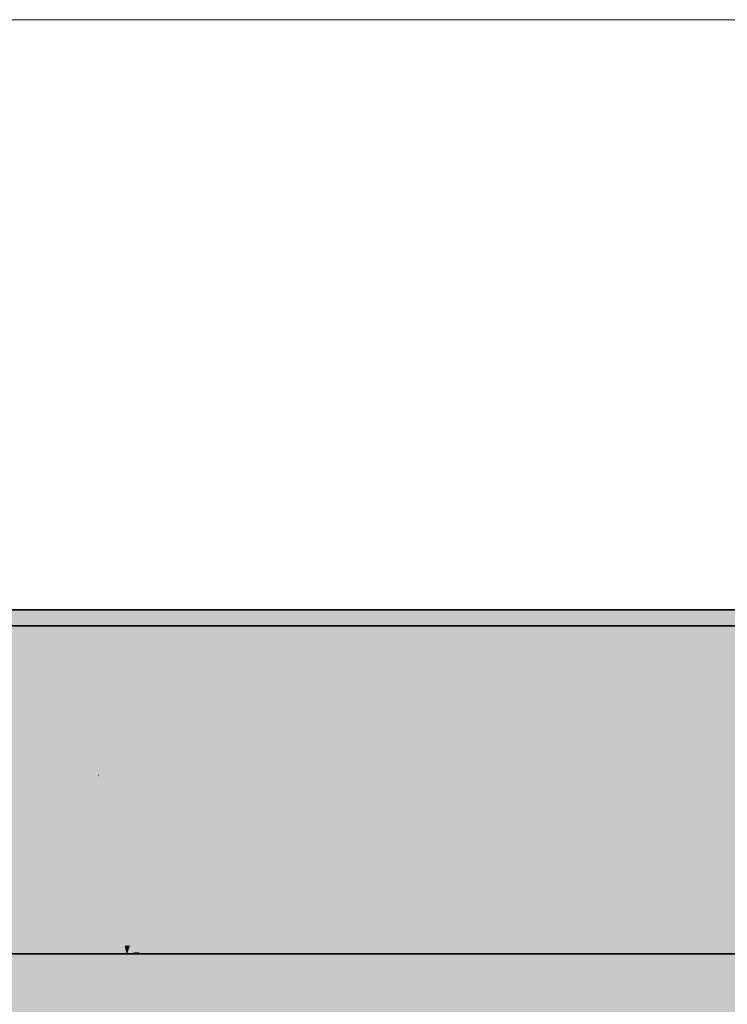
# Model space of a CAD drawing. Extents: x -350 to 540, y -53 to 541.
# Tile 186 of 256: x -118.09 to -116.32, y 125.29 to 127.75. Entities that reach past the tile are written whole.
import ezdxf

# ---------------------------------------------------------------- set-up
doc = ezdxf.new("R2010")
doc.units = 0
doc.layers.get('0').update_dxf_attribs({"lineweight": 35})
doc.layers.add('0-Shading', color=7, linetype='Continuous', lineweight=35)
doc.layers.add('5_OG-SCHRAFF-FILL', color=7, linetype='Continuous', lineweight=25)

# ---------------------------------------------------------------- blocks, each defined once
blk = doc.blocks.new('Shading-A06HSWBCNL', base_point=(-138.4951, 125.4178))
at = {"layer": '0-Shading', "color": 254, "true_color": 0xe7e7e7}
for points in [[(-117.9676, 126.1671), (-132.7158, 126.1671), (-132.1268, 126.2778)], [(-117.9676, 126.1671), (-117.9738, 126.2778), (-132.1268, 126.2778)], [(-117.9678, 126.1717), (-117.8832, 126.2778), (-117.9738, 126.2778)], [(-117.8926, 126.1717), (-117.9678, 126.1717), (-117.8832, 126.2778)], [(-117.7496, 126.1805), (-117.8918, 126.1805), (-117.7273, 126.2778)], [(-117.8918, 126.1805), (-117.7273, 126.2778), (-117.8832, 126.2778)], [(-117.5426, 126.1933), (-117.7467, 126.1933), (-117.5121, 126.2778)], [(-117.7467, 126.1933), (-117.5121, 126.2778), (-117.7273, 126.2778)], [(-117.2785, 126.2097), (-117.5367, 126.2097), (-117.2458, 126.2778)], [(-117.5367, 126.2097), (-117.2458, 126.2778), (-117.5121, 126.2778)], [(-116.967, 126.2289), (-117.2693, 126.2289), (-116.9386, 126.2778)], [(-117.2693, 126.2289), (-116.9386, 126.2778), (-117.2458, 126.2778)], [(-116.6206, 126.2503), (-116.9546, 126.2503), (-116.6025, 126.2778)], [(-116.9546, 126.2503), (-116.6025, 126.2778), (-116.9386, 126.2778)], [(-116.1752, 126.2331), (-116.6319, 126.2331), (-116.1752, 126.2608)], [(-116.6206, 126.2503), (-116.1752, 126.2778), (-116.6025, 126.2778)], [(-116.3479, 126.2503), (-116.6206, 126.2503), (-116.1752, 126.2608)], [(-116.6206, 126.2503), (-116.1752, 126.2608), (-116.4513, 126.2608)], [(-116.1752, 126.2608), (-116.4513, 126.2608), (-116.1752, 126.2778)], [(-131.7308, 126.1337), (-117.9488, 126.2378), (-131.9687, 126.2378)], [(-117.9429, 126.1337), (-131.7308, 126.1337), (-117.9488, 126.2378)], [(-117.9432, 126.138), (-117.8608, 126.2378), (-117.9488, 126.2378)], [(-117.8696, 126.138), (-117.9432, 126.138), (-117.8608, 126.2378)], [(-117.7293, 126.1463), (-117.8688, 126.1463), (-117.7083, 126.2378)], [(-117.8688, 126.1463), (-117.7083, 126.2378), (-117.8608, 126.2378)], [(-117.526, 126.1582), (-117.7265, 126.1582), (-117.4972, 126.2378)], [(-117.7265, 126.1582), (-117.4972, 126.2378), (-117.7083, 126.2378)], [(-117.2665, 126.1735), (-117.5205, 126.1735), (-117.2356, 126.2378)], [(-117.5205, 126.1735), (-117.2356, 126.2378), (-117.4972, 126.2378)], [(-116.9604, 126.1916), (-117.2578, 126.1916), (-116.9336, 126.2378)], [(-117.2578, 126.1916), (-116.9336, 126.2378), (-117.2356, 126.2378)], [(-116.6456, 126.2122), (-116.9767, 126.2122), (-116.6319, 126.2331)], [(-116.967, 126.2289), (-116.6206, 126.2503), (-116.9546, 126.2503)], [(-116.7013, 126.2289), (-116.967, 126.2289), (-116.6319, 126.2331)], [(-116.967, 126.2289), (-116.6319, 126.2331), (-116.8989, 126.2331)], [(-116.62, 126.2116), (-116.9488, 126.2116), (-116.6028, 126.2378)], [(-116.9488, 126.2116), (-116.6028, 126.2378), (-116.9336, 126.2378)], [(-116.6319, 126.2331), (-116.8989, 126.2331), (-116.6206, 126.2503)], [(-116.1752, 125.9476), (-116.8196, 125.9476), (-116.1752, 126.2331)], [(-116.8196, 125.9476), (-116.1752, 126.2331), (-116.6319, 126.2331)], [(-116.1752, 126.0963), (-116.6958, 126.0963), (-116.1752, 126.2378)], [(-116.6319, 126.2331), (-116.3479, 126.2503), (-116.6206, 126.2503)], [(-116.62, 126.2116), (-116.1752, 126.2378), (-116.6028, 126.2378)], [(-116.2715, 126.2116), (-116.62, 126.2116), (-116.1752, 126.2378)], [(-117.5426, 126.1933), (-117.2785, 126.2097), (-117.5367, 126.2097)], [(-117.2863, 126.1935), (-117.5403, 126.1935), (-117.2785, 126.2097)], [(-116.9875, 126.1935), (-117.2863, 126.1935), (-116.9767, 126.2122)], [(-117.2863, 126.1935), (-117.0191, 126.2097), (-117.2785, 126.2097)], [(-117.2785, 126.2097), (-116.967, 126.2289), (-117.2693, 126.2289)], [(-117.0191, 126.2097), (-117.2785, 126.2097), (-116.9767, 126.2122)], [(-117.2785, 126.2097), (-116.9767, 126.2122), (-117.2369, 126.2122)], [(-116.9767, 126.2122), (-117.2369, 126.2122), (-116.967, 126.2289)], [(-116.7906, 125.9917), (-117.1046, 125.9917), (-116.6456, 126.2122)], [(-117.1046, 125.9917), (-116.6456, 126.2122), (-116.9767, 126.2122)], [(-116.9767, 126.2122), (-116.7013, 126.2289), (-116.967, 126.2289)], [(-116.9604, 126.1916), (-116.62, 126.2116), (-116.9488, 126.2116)], [(-116.6332, 126.1916), (-116.9604, 126.1916), (-116.62, 126.2116)], [(-116.6958, 126.0963), (-116.2715, 126.2116), (-116.62, 126.2116)], [(-117.5473, 126.1805), (-117.7496, 126.1805), (-117.5426, 126.1933)], [(-117.7496, 126.1805), (-117.5426, 126.1933), (-117.7467, 126.1933)], [(-117.2939, 126.1776), (-117.5483, 126.1776), (-117.2863, 126.1935)], [(-117.5483, 126.1776), (-117.2886, 126.1933), (-117.5426, 126.1933)], [(-117.2886, 126.1933), (-117.5426, 126.1933), (-117.2863, 126.1935)], [(-117.5426, 126.1933), (-117.2863, 126.1935), (-117.5403, 126.1935)], [(-117.0813, 126.0318), (-117.3638, 126.0318), (-116.9875, 126.1935)], [(-117.3638, 126.0318), (-116.9875, 126.1935), (-117.2863, 126.1935)], [(-117.2665, 126.1735), (-116.9604, 126.1916), (-117.2578, 126.1916)], [(-116.9709, 126.1735), (-117.2665, 126.1735), (-116.9604, 126.1916)], [(-116.6958, 126.0963), (-117.0157, 126.0963), (-116.6332, 126.1916)], [(-117.0157, 126.0963), (-116.6332, 126.1916), (-116.9604, 126.1916)], [(-125.1232, 125.725), (-135.0671, 125.725), (-117.9676, 126.1671)], [(-135.0671, 125.725), (-117.9676, 126.1671), (-132.7158, 126.1671)], [(-117.9667, 126.1523), (-118.2073, 126.1523), (-117.9676, 126.1671)], [(-117.9676, 126.1671), (-117.8926, 126.1717), (-117.9678, 126.1717)], [(-117.893, 126.1671), (-117.9676, 126.1671), (-117.8926, 126.1717)], [(-117.967, 126.1567), (-117.893, 126.1671), (-117.9676, 126.1671)], [(-117.8939, 126.1567), (-117.967, 126.1567), (-117.893, 126.1671)], [(-117.8939, 126.1567), (-117.7532, 126.1652), (-117.8932, 126.1652)], [(-117.7551, 126.1567), (-117.8939, 126.1567), (-117.7532, 126.1652)], [(-117.7532, 126.1652), (-117.8932, 126.1652), (-117.7517, 126.1717)], [(-117.8932, 126.1652), (-117.7517, 126.1717), (-117.8926, 126.1717)], [(-117.7517, 126.1717), (-117.8926, 126.1717), (-117.7496, 126.1805)], [(-117.8926, 126.1717), (-117.7496, 126.1805), (-117.8918, 126.1805)], [(-117.5783, 126.0946), (-117.7693, 126.0946), (-117.5528, 126.1652)], [(-117.7693, 126.0946), (-117.5528, 126.1652), (-117.7532, 126.1652)], [(-117.7532, 126.1652), (-117.5483, 126.1776), (-117.7503, 126.1776)], [(-117.5528, 126.1652), (-117.7532, 126.1652), (-117.5483, 126.1776)], [(-117.5483, 126.1776), (-117.7503, 126.1776), (-117.5473, 126.1805)], [(-117.7503, 126.1776), (-117.5473, 126.1805), (-117.7496, 126.1805)], [(-117.7293, 126.1463), (-117.526, 126.1582), (-117.7265, 126.1582)], [(-117.5303, 126.1463), (-117.7293, 126.1463), (-117.526, 126.1582)], [(-117.3948, 125.9062), (-117.6171, 125.9062), (-117.2738, 126.1582)], [(-117.6171, 125.9062), (-117.2738, 126.1582), (-117.526, 126.1582)], [(-117.3471, 126.0666), (-117.5885, 126.0666), (-117.2939, 126.1776)], [(-117.5885, 126.0666), (-117.2939, 126.1776), (-117.5483, 126.1776)], [(-117.526, 126.1582), (-117.2665, 126.1735), (-117.5205, 126.1735)], [(-117.2738, 126.1582), (-117.526, 126.1582), (-117.2665, 126.1735)], [(-117.0756, 125.993), (-117.3531, 125.993), (-116.9709, 126.1735)], [(-117.3531, 125.993), (-116.9709, 126.1735), (-117.2665, 126.1735)], [(-130.0952, 125.4178), (-117.9429, 126.1337), (-131.7308, 126.1337)], [(-130.0952, 125.4178), (-117.9667, 126.1523), (-118.2073, 126.1523)], [(-117.9227, 125.7738), (-124.0526, 125.7738), (-117.9429, 126.1337)], [(-117.9465, 125.7931), (-123.8979, 125.7931), (-117.9667, 126.1523)], [(-117.9667, 126.1523), (-117.8939, 126.1567), (-117.967, 126.1567)], [(-117.8943, 126.1523), (-117.9667, 126.1523), (-117.8939, 126.1567)], [(-117.9652, 126.1249), (-117.8943, 126.1523), (-117.9667, 126.1523)], [(-117.8967, 126.1249), (-117.9652, 126.1249), (-117.8943, 126.1523)], [(-117.9429, 126.1337), (-117.8696, 126.138), (-117.9432, 126.138)], [(-117.8699, 126.1337), (-117.9429, 126.1337), (-117.8696, 126.138)], [(-117.8936, 125.8653), (-117.8699, 126.1337), (-117.9429, 126.1337)], [(-117.936, 126.0962), (-117.9408, 126.0962), (-117.9429, 126.1337)], [(-117.7648, 126.1144), (-117.8976, 126.1144), (-117.7551, 126.1567)], [(-117.8976, 126.1144), (-117.7551, 126.1567), (-117.8939, 126.1567)], [(-117.8226, 125.8653), (-117.8936, 125.8653), (-117.8696, 126.138)], [(-117.8696, 126.138), (-117.7293, 126.1463), (-117.8688, 126.1463)], [(-117.7312, 126.138), (-117.8696, 126.138), (-117.7293, 126.1463)], [(-117.8102, 125.7933), (-117.7312, 126.138), (-117.8696, 126.138)], [(-117.6413, 125.8392), (-117.7997, 125.8392), (-117.5303, 126.1463)], [(-117.7997, 125.8392), (-117.5303, 126.1463), (-117.7293, 126.1463)], [(-117.8996, 125.7946), (-117.9466, 125.7946), (-117.9652, 126.1249)], [(-117.8976, 126.1144), (-117.9631, 126.1144), (-117.9652, 126.1249)], [(-117.8976, 126.1144), (-117.8967, 126.1249), (-117.9652, 126.1249)], [(-117.9178, 125.8861), (-117.8976, 126.1144), (-117.9631, 126.1144)], [(-117.7693, 126.0946), (-117.8994, 126.0946), (-117.8976, 126.1144)], [(-117.7693, 126.0946), (-117.7648, 126.1144), (-117.8976, 126.1144)], [(-117.8771, 125.7751), (-117.9227, 125.7751), (-117.9408, 126.0962)], [(-117.895, 125.8653), (-117.936, 126.0962), (-117.9408, 126.0962)], [(-117.8936, 125.8653), (-117.895, 125.8653), (-117.936, 126.0962)], [(-117.9178, 125.8861), (-117.7693, 126.0946), (-117.8994, 126.0946)], [(-117.8172, 125.8861), (-117.9178, 125.8861), (-117.7693, 126.0946)], [(-117.5885, 126.0666), (-117.7758, 126.0666), (-117.7693, 126.0946)], [(-117.5885, 126.0666), (-117.5783, 126.0946), (-117.7693, 126.0946)], [(-117.0756, 125.993), (-116.6958, 126.0963), (-117.0157, 126.0963)], [(-116.7637, 125.993), (-117.0756, 125.993), (-116.6958, 126.0963)], [(-116.1752, 125.8249), (-116.8743, 125.8249), (-116.1752, 126.0963)], [(-116.8743, 125.8249), (-116.1752, 126.0963), (-116.6958, 126.0963)], [(-117.6844, 125.8012), (-117.8366, 125.8012), (-117.5885, 126.0666)], [(-117.8366, 125.8012), (-117.5885, 126.0666), (-117.7758, 126.0666)], [(-117.3638, 126.0318), (-117.601, 126.0318), (-117.5885, 126.0666)], [(-117.3638, 126.0318), (-117.3471, 126.0666), (-117.5885, 126.0666)], [(-117.4714, 125.8078), (-117.682, 125.8078), (-117.3638, 126.0318)], [(-117.682, 125.8078), (-117.3638, 126.0318), (-117.601, 126.0318)], [(-117.1046, 125.9917), (-117.3831, 125.9917), (-117.3638, 126.0318)], [(-117.1046, 125.9917), (-117.0813, 126.0318), (-117.3638, 126.0318)], [(-117.2064, 125.816), (-117.4674, 125.816), (-117.1046, 125.9917)], [(-117.4674, 125.816), (-117.1046, 125.9917), (-117.3831, 125.9917)], [(-117.3948, 125.9062), (-117.0756, 125.993), (-117.3531, 125.993)], [(-117.1259, 125.9062), (-117.3948, 125.9062), (-117.0756, 125.993)], [(-116.888, 125.804), (-117.1851, 125.804), (-116.7637, 125.993)], [(-117.1851, 125.804), (-116.7637, 125.993), (-117.0756, 125.993)], [(-116.8196, 125.9476), (-117.1301, 125.9476), (-117.1046, 125.9917)], [(-116.8196, 125.9476), (-116.7906, 125.9917), (-117.1046, 125.9917)], [(-116.8999, 125.8254), (-117.2009, 125.8254), (-116.8196, 125.9476)], [(-117.2009, 125.8254), (-116.8196, 125.9476), (-117.1301, 125.9476)], [(-116.1752, 125.8478), (-116.8852, 125.8478), (-116.8196, 125.9476)], [(-116.1752, 125.8478), (-116.1752, 125.9476), (-116.8196, 125.9476)], [(-117.6413, 125.8392), (-117.3948, 125.9062), (-117.6171, 125.9062)], [(-117.4269, 125.8392), (-117.6413, 125.8392), (-117.3948, 125.9062)], [(-117.1903, 125.7952), (-117.4481, 125.7952), (-117.1259, 125.9062)], [(-117.4481, 125.7952), (-117.1259, 125.9062), (-117.3948, 125.9062)], [(-117.9, 125.7965), (-117.8172, 125.8861), (-117.9178, 125.8861)], [(-117.8377, 125.7965), (-117.9, 125.7965), (-117.8172, 125.8861)], [(-117.894, 125.8606), (-117.8936, 125.8653), (-117.895, 125.8653)], [(-117.8928, 125.8606), (-117.894, 125.8606), (-117.8936, 125.8653)], [(-117.8804, 125.7933), (-117.8226, 125.8653), (-117.8936, 125.8653)], [(-117.8102, 125.7933), (-117.8804, 125.7933), (-117.8226, 125.8653)], [(-117.8771, 125.7751), (-117.8928, 125.8606), (-117.894, 125.8606)], [(-117.8102, 125.7933), (-117.6413, 125.8392), (-117.7997, 125.8392)], [(-117.6579, 125.7933), (-117.8102, 125.7933), (-117.6413, 125.8392)], [(-117.4517, 125.7876), (-117.66, 125.7876), (-117.4269, 125.8392)], [(-117.66, 125.7876), (-117.4269, 125.8392), (-117.6413, 125.8392)], [(-116.8999, 125.8254), (-116.1752, 125.8254), (-116.1752, 125.8478)], [(-116.8999, 125.8254), (-116.1752, 125.8478), (-116.8852, 125.8478)], [(-117.2112, 125.8078), (-117.4714, 125.8078), (-117.2064, 125.816)], [(-117.4714, 125.8078), (-117.2064, 125.816), (-117.4674, 125.816)], [(-117.3604, 125.5505), (-117.0807, 125.5505), (-117.2064, 125.816)], [(-117.2064, 125.816), (-116.9061, 125.816), (-116.8999, 125.8254)], [(-117.2064, 125.816), (-116.8999, 125.8254), (-117.2009, 125.8254)], [(-117.0807, 125.5505), (-117.2064, 125.816), (-116.9061, 125.816)], [(-117.0807, 125.5505), (-116.1752, 125.5505), (-116.8999, 125.8254)], [(-117.0115, 125.6161), (-116.1752, 125.6161), (-116.1752, 125.8249)], [(-116.1752, 125.5505), (-116.8999, 125.8254), (-116.1752, 125.8254)], [(-116.888, 125.804), (-116.1752, 125.8249), (-116.8743, 125.8249)], [(-116.2587, 125.804), (-116.888, 125.804), (-116.1752, 125.8249)], [(-130.0952, 125.4178), (-117.9465, 125.7931), (-123.8979, 125.7931)], [(-117.9266, 125.4379), (-129.4458, 125.4379), (-117.9465, 125.7931)], [(-117.9465, 125.7931), (-117.8996, 125.7946), (-117.9466, 125.7946)], [(-117.8993, 125.7931), (-117.9465, 125.7931), (-117.8996, 125.7946)], [(-117.9266, 125.438), (-117.8993, 125.7931), (-117.9465, 125.7931)], [(-117.8289, 125.438), (-117.9266, 125.438), (-117.8993, 125.7931)], [(-117.8996, 125.7946), (-117.8377, 125.7965), (-117.9, 125.7965)], [(-117.8381, 125.7946), (-117.8996, 125.7946), (-117.8377, 125.7965)], [(-117.8711, 125.6508), (-117.8381, 125.7946), (-117.8996, 125.7946)], [(-117.8771, 125.7751), (-117.8102, 125.7933), (-117.8804, 125.7933)], [(-117.8341, 125.6508), (-117.8711, 125.6508), (-117.8377, 125.7965)], [(-117.814, 125.777), (-117.8703, 125.777), (-117.8102, 125.7933)], [(-117.6861, 125.7965), (-117.8377, 125.7965), (-117.6844, 125.8012)], [(-117.8377, 125.7965), (-117.6844, 125.8012), (-117.8366, 125.8012)], [(-117.8289, 125.4381), (-117.6861, 125.7965), (-117.8377, 125.7965)], [(-117.8157, 125.4381), (-117.8289, 125.4381), (-117.6861, 125.7965)], [(-117.6487, 125.4383), (-117.8156, 125.4383), (-117.4745, 125.8012)], [(-117.8156, 125.4383), (-117.4745, 125.8012), (-117.6844, 125.8012)], [(-117.6622, 125.7814), (-117.8129, 125.7814), (-117.6579, 125.7933)], [(-117.8129, 125.7814), (-117.6579, 125.7933), (-117.8102, 125.7933)], [(-117.4745, 125.8012), (-117.6844, 125.8012), (-117.4714, 125.8078)], [(-117.6844, 125.8012), (-117.4714, 125.8078), (-117.682, 125.8078)], [(-117.4252, 125.4387), (-117.6485, 125.4387), (-117.2112, 125.8078)], [(-117.6485, 125.4387), (-117.2112, 125.8078), (-117.4714, 125.8078)], [(-117.4517, 125.7876), (-117.1903, 125.7952), (-117.4481, 125.7952)], [(-117.1947, 125.7876), (-117.4517, 125.7876), (-117.1903, 125.7952)], [(-117.0115, 125.6161), (-117.2941, 125.6161), (-116.8938, 125.7952)], [(-117.2941, 125.6161), (-116.8938, 125.7952), (-117.1903, 125.7952)], [(-117.1903, 125.7952), (-116.888, 125.804), (-117.1851, 125.804)], [(-116.8938, 125.7952), (-117.1903, 125.7952), (-116.888, 125.804)], [(-117.0115, 125.6161), (-116.2587, 125.804), (-116.888, 125.804)], [(-130.0952, 125.4178), (-117.9227, 125.7738), (-124.0526, 125.7738)], [(-130.0952, 125.4178), (-117.9027, 125.4178), (-117.9227, 125.7738)], [(-117.9227, 125.7738), (-117.8768, 125.7738), (-117.8771, 125.7751)], [(-117.9227, 125.7738), (-117.8771, 125.7751), (-117.9227, 125.7751)], [(-117.9027, 125.4178), (-117.8061, 125.4178), (-117.9227, 125.7738)], [(-117.8061, 125.4178), (-117.9227, 125.7738), (-117.8768, 125.7738)], [(-117.8771, 125.7751), (-117.814, 125.777), (-117.8703, 125.777)], [(-117.8144, 125.7751), (-117.8771, 125.7751), (-117.814, 125.777)], [(-117.848, 125.6286), (-117.8144, 125.7751), (-117.8771, 125.7751)], [(-117.805, 125.6286), (-117.848, 125.6286), (-117.814, 125.777)], [(-117.814, 125.777), (-117.6622, 125.7814), (-117.8129, 125.7814)], [(-117.6638, 125.777), (-117.814, 125.777), (-117.6622, 125.7814)], [(-117.7924, 125.4212), (-117.6638, 125.777), (-117.814, 125.777)], [(-117.6051, 125.468), (-117.7755, 125.468), (-117.4547, 125.7814)], [(-117.7755, 125.468), (-117.4547, 125.7814), (-117.6622, 125.7814)], [(-117.6622, 125.7814), (-117.4517, 125.7876), (-117.66, 125.7876)], [(-117.4547, 125.7814), (-117.6622, 125.7814), (-117.4517, 125.7876)], [(-117.3419, 125.5337), (-117.5736, 125.5337), (-117.1947, 125.7876)], [(-117.5736, 125.5337), (-117.1947, 125.7876), (-117.4517, 125.7876)], [(-117.8289, 125.438), (-117.8341, 125.6508), (-117.8711, 125.6508)], [(-117.8068, 125.4212), (-117.805, 125.6286), (-117.848, 125.6286)], [(-117.7924, 125.4212), (-117.8068, 125.4212), (-117.805, 125.6286)], [(-117.3419, 125.5337), (-117.0115, 125.6161), (-117.2941, 125.6161)], [(-117.3419, 125.5337), (-117.0657, 125.5337), (-117.0115, 125.6161)], [(-117.1419, 125.4178), (-116.1752, 125.4178), (-117.0115, 125.6161)], [(-116.1752, 125.4178), (-117.0115, 125.6161), (-116.1752, 125.6161)], [(-116.1752, 125.4408), (-117.424, 125.4408), (-116.1752, 125.5505)], [(-117.424, 125.4408), (-116.1752, 125.5505), (-117.3604, 125.5505)], [(-117.6051, 125.468), (-117.3419, 125.5337), (-117.5736, 125.5337)], [(-117.6051, 125.468), (-117.38, 125.468), (-117.3419, 125.5337)], [(-117.4091, 125.4178), (-117.1419, 125.4178), (-117.3419, 125.5337)], [(-117.1419, 125.4178), (-117.3419, 125.5337), (-117.0657, 125.5337)], [(-117.7924, 125.4212), (-117.6051, 125.468), (-117.7755, 125.468)], [(-117.7924, 125.4212), (-117.6275, 125.4212), (-117.6051, 125.468)], [(-117.6292, 125.4178), (-117.4091, 125.4178), (-117.6051, 125.468)], [(-117.4091, 125.4178), (-117.6051, 125.468), (-117.38, 125.468)], [(-130.0952, 125.4178), (-117.9266, 125.4379), (-129.4458, 125.4379)], [(-130.0952, 125.4178), (-117.9254, 125.4178), (-117.9266, 125.4379)], [(-117.9266, 125.4379), (-117.8288, 125.4379), (-117.8289, 125.438)], [(-117.9266, 125.4379), (-117.8289, 125.438), (-117.9266, 125.438)], [(-117.9254, 125.4178), (-117.8248, 125.4178), (-117.9266, 125.4379)], [(-117.8248, 125.4178), (-117.9266, 125.4379), (-117.8288, 125.4379)], [(-117.8289, 125.438), (-117.8157, 125.4381), (-117.8289, 125.4381)], [(-117.8289, 125.438), (-117.8157, 125.438), (-117.8157, 125.4381)], [(-117.8248, 125.4178), (-117.823, 125.4178), (-117.8289, 125.438)], [(-117.823, 125.4178), (-117.8289, 125.438), (-117.8157, 125.438)], [(-117.823, 125.4178), (-117.6585, 125.4178), (-117.8157, 125.4381)], [(-117.8157, 125.4381), (-117.6488, 125.4381), (-117.6487, 125.4383)], [(-117.8157, 125.4381), (-117.6487, 125.4383), (-117.8156, 125.4383)], [(-117.6585, 125.4178), (-117.8157, 125.4381), (-117.6488, 125.4381)], [(-117.8061, 125.4178), (-117.7924, 125.4212), (-117.8068, 125.4212)], [(-117.8061, 125.4178), (-117.7937, 125.4178), (-117.7924, 125.4212)], [(-117.7937, 125.4178), (-117.6292, 125.4178), (-117.7924, 125.4212)], [(-117.6292, 125.4178), (-117.7924, 125.4212), (-117.6275, 125.4212)], [(-117.6585, 125.4178), (-117.4373, 125.4178), (-117.6487, 125.4383)], [(-117.6487, 125.4383), (-117.4254, 125.4383), (-117.4252, 125.4387)], [(-117.6487, 125.4383), (-117.4252, 125.4387), (-117.6485, 125.4387)], [(-117.4373, 125.4178), (-117.6487, 125.4383), (-117.4254, 125.4383)], [(-117.4373, 125.4178), (-116.1752, 125.4178), (-117.4252, 125.4387)], [(-117.4252, 125.4387), (-116.1752, 125.4408), (-117.424, 125.4408)], [(-117.4252, 125.4387), (-116.1752, 125.4387), (-116.1752, 125.4408)], [(-116.1752, 125.4178), (-117.4252, 125.4387), (-116.1752, 125.4387)]]:
    blk.add_solid(points, dxfattribs=at)
at = {"layer": '0-Shading', "color": 7, "true_color": 0xffffff}
for points in [[(-117.8335, 126.2771), (-129.8481, 126.2771), (-117.8338, 126.2778)], [(-129.8481, 126.2771), (-117.8338, 126.2778), (-129.8481, 126.2778)], [(-129.8481, 126.2426), (-117.8203, 126.2426), (-129.8481, 126.2771)], [(-117.8203, 126.2426), (-117.8335, 126.2771), (-129.8481, 126.2771)], [(-117.8203, 126.2426), (-117.7235, 126.2778), (-117.8338, 126.2778)], [(-117.7135, 126.2426), (-117.8203, 126.2426), (-117.7235, 126.2778)], [(-117.7134, 126.2422), (-117.554, 126.2778), (-117.7235, 126.2778)], [(-117.5478, 126.2422), (-117.7134, 126.2422), (-117.554, 126.2778)], [(-117.5477, 126.2418), (-117.3318, 126.2778), (-117.554, 126.2778)], [(-117.3297, 126.2418), (-117.5477, 126.2418), (-117.3318, 126.2778)], [(-117.3297, 126.2411), (-117.0655, 126.2778), (-117.3318, 126.2778)], [(-117.0677, 126.2411), (-117.3297, 126.2411), (-117.0655, 126.2778)], [(-116.7719, 126.2404), (-117.0677, 126.2404), (-116.7653, 126.2778)], [(-117.0677, 126.2404), (-116.7653, 126.2778), (-117.0655, 126.2778)], [(-116.4536, 126.2395), (-116.772, 126.2395), (-116.4427, 126.2778)], [(-116.772, 126.2395), (-116.4427, 126.2778), (-116.7653, 126.2778)], [(-116.1752, 126.2386), (-116.4539, 126.2386), (-116.1752, 126.2778)], [(-116.4539, 126.2386), (-116.1752, 126.2778), (-116.4427, 126.2778)], [(-129.8481, 126.2378), (-117.8185, 126.2378), (-129.8481, 126.2426)], [(-117.8185, 126.2378), (-129.8481, 126.2426), (-117.8203, 126.2426)], [(-117.7134, 126.2422), (-117.7135, 126.2426), (-117.8203, 126.2426)], [(-117.8202, 126.2422), (-117.7134, 126.2422), (-117.8203, 126.2426)], [(-117.8185, 126.2378), (-117.7121, 126.2378), (-117.8202, 126.2422)], [(-117.7121, 126.2378), (-117.8202, 126.2422), (-117.7134, 126.2422)], [(-117.5477, 126.2418), (-117.5478, 126.2422), (-117.7134, 126.2422)], [(-117.7132, 126.2418), (-117.5477, 126.2418), (-117.7134, 126.2422)], [(-117.7121, 126.2378), (-117.547, 126.2378), (-117.7132, 126.2418)], [(-117.547, 126.2378), (-117.7132, 126.2418), (-117.5477, 126.2418)], [(-117.3297, 126.2411), (-117.3297, 126.2418), (-117.5477, 126.2418)], [(-117.5476, 126.2411), (-117.3297, 126.2411), (-117.5477, 126.2418)], [(-117.547, 126.2378), (-117.3295, 126.2378), (-117.5476, 126.2411)], [(-117.3295, 126.2378), (-117.5476, 126.2411), (-117.3297, 126.2411)], [(-117.0677, 126.2404), (-117.0677, 126.2411), (-117.3297, 126.2411)], [(-117.3296, 126.2404), (-117.0677, 126.2404), (-117.3297, 126.2411)], [(-117.3295, 126.2378), (-117.0679, 126.2378), (-117.3296, 126.2404)], [(-117.0679, 126.2378), (-117.3296, 126.2404), (-117.0677, 126.2404)], [(-117.0679, 126.2378), (-116.7723, 126.2378), (-117.0678, 126.2395)], [(-117.0678, 126.2395), (-116.772, 126.2395), (-117.0677, 126.2404)], [(-116.7723, 126.2378), (-117.0678, 126.2395), (-116.772, 126.2395)], [(-116.772, 126.2395), (-116.7719, 126.2404), (-117.0677, 126.2404)], [(-116.7723, 126.2378), (-116.4541, 126.2378), (-116.7722, 126.2386)], [(-116.7722, 126.2386), (-116.4539, 126.2386), (-116.772, 126.2395)], [(-116.4541, 126.2378), (-116.7722, 126.2386), (-116.4539, 126.2386)], [(-116.4539, 126.2386), (-116.4536, 126.2395), (-116.772, 126.2395)], [(-116.4541, 126.2378), (-116.1752, 126.2378), (-116.4539, 126.2386)], [(-116.1752, 126.2378), (-116.1752, 126.2386), (-116.4539, 126.2386)], [(-123.8844, 125.2489), (-115.8749, 125.4178), (-124.0094, 125.4178)], [(-115.8749, 125.2489), (-123.8844, 125.2489), (-115.8749, 125.4178)], [(-115.864, 125.3008), (-119.6762, 125.3008), (-115.864, 125.4178)], [(-119.6762, 125.3008), (-115.864, 125.4178), (-119.6762, 125.4178)], [(-119.6762, 120.7878), (-115.864, 125.3008), (-119.6762, 125.3008)]]:
    blk.add_solid(points, dxfattribs=at)
blk = doc.blocks.new('Referenz-A06HSWJKNL', base_point=(-324.9507, -4.1032))
at = {"layer": '5_OG-SCHRAFF-FILL', "color": 0, "lineweight": 13}
blk.add_line((-230.8436, 127.7543), (-80.4524, 127.7543), dxfattribs=at)
blk = doc.blocks.new('3D-Objekt-A06HSWJWNL', base_point=(-144.5152, 113.2978))
at = {"color": 0, "linetype": 'ByBlock', "lineweight": -2, "ltscale": 0.35}
for p, q in [((-116.1752, 126.2778), (-144.0152, 126.2778)), ((-130.0952, 126.2778), (-116.1752, 126.2778)), ((-144.0152, 126.2378), (-116.1752, 126.2378)), ((-130.0952, 126.2378), (-116.1752, 126.2378)), ((-130.0952, 125.4178), (-116.1752, 125.4178)), ((-130.0952, 125.4178), (-116.1752, 125.4178)), ((-115.6752, 125.4178), (-124.0094, 125.4178)), ((-115.7652, 125.4178), (-119.6762, 125.4178))]:
    blk.add_line(p, q, dxfattribs=at)

msp = doc.modelspace()

# ---------------------------------------------------------------- block references
at = {"color": 251, "lineweight": 25, "ltscale": 0.25, "true_color": 0x585858}
msp.add_blockref('Referenz-A06HSWJKNL', (-324.9507, -4.1032), dxfattribs=at)
msp.add_blockref('Shading-A06HSWBCNL', (-138.4951, 125.4178))
at = {"ltscale": 0.35}
msp.add_blockref('3D-Objekt-A06HSWJWNL', (-144.5152, 113.2978), dxfattribs=at)

doc.saveas('drawing.dxf')
